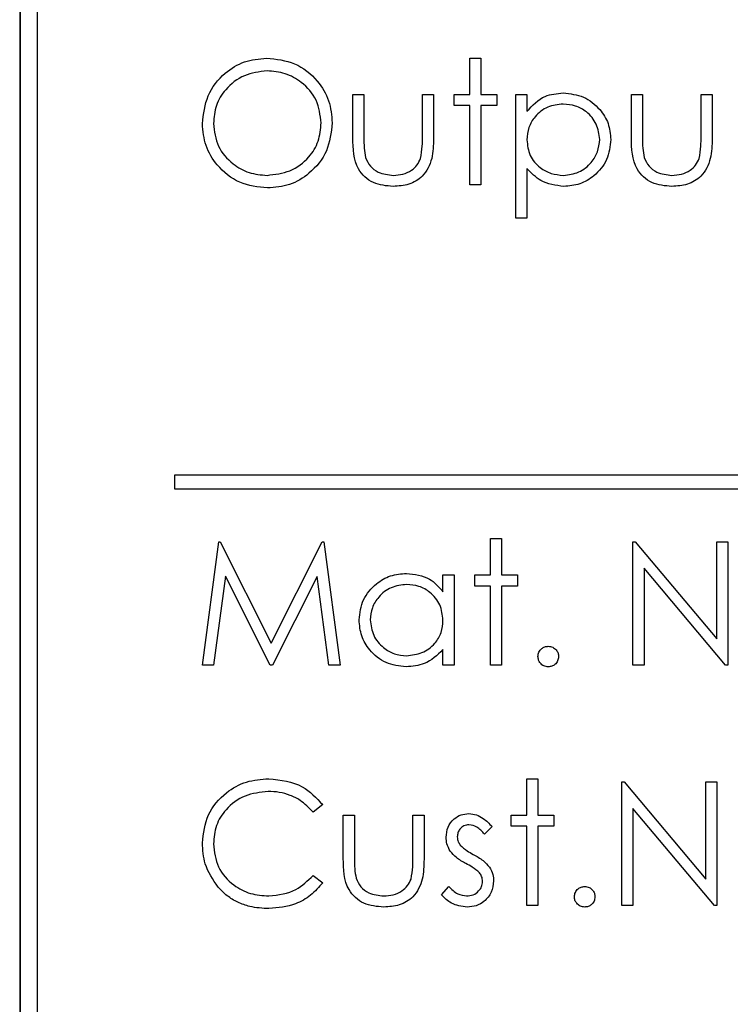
# Paper-space layout 'Blatt3' of a CAD drawing. Header units: millimetres. Extents: x 5 to 418, y 2 to 292.
# Tile 29 of 73: x 106.56 to 108.28, y 176.84 to 179.23. Entities that reach past the tile are written whole.
import ezdxf

# ---------------------------------------------------------------- set-up
doc = ezdxf.new("R2010")
doc.units = ezdxf.units.MM

psp = doc.layouts.new('Blatt3')

# ---------------------------------------------------------------- linework, layer by layer
at = {"color": 7, "linetype": 'Continuous', "lineweight": 25}
for p, q in [((106.5565, 181.3014), (106.5565, 174.5514)), ((106.5577, 181.3014), (106.5577, 174.5514)), ((106.5993, 181.2609), (106.5993, 174.5942)), ((107.6504, 179.052), (107.6504, 179.1404)), ((107.6504, 179.1404), (107.6773, 179.1404)), ((107.6773, 179.1404), (107.6773, 179.052)), ((107.3658, 179.052), (107.3927, 179.052)), ((107.3658, 178.9472), (107.3658, 179.052)), ((107.3927, 179.052), (107.3927, 178.9503)), ((107.535, 178.9503), (107.535, 179.052)), ((107.535, 179.052), (107.562, 179.052)), ((107.562, 179.052), (107.562, 178.9452)), ((107.612, 179.0251), (107.612, 179.052)), ((107.612, 179.052), (107.6504, 179.052)), ((107.6773, 179.052), (107.7158, 179.052)), ((107.7158, 179.052), (107.7158, 179.0251)), ((107.762, 178.752), (107.762, 179.052)), ((107.762, 179.052), (107.7889, 179.052)), ((107.7889, 179.052), (107.7889, 179.0114)), ((108.0427, 179.052), (108.0697, 179.052)), ((108.0427, 178.9472), (108.0427, 179.052)), ((108.0697, 179.052), (108.0697, 178.9503)), ((108.212, 178.9503), (108.212, 179.052)), ((108.212, 179.052), (108.2389, 179.052)), ((108.2389, 179.052), (108.2389, 178.9452)), ((107.6504, 179.0251), (107.612, 179.0251)), ((107.6504, 178.8327), (107.6504, 179.0251)), ((107.6773, 179.0251), (107.6773, 178.8327)), ((107.7158, 179.0251), (107.6773, 179.0251)), ((107.7889, 178.8725), (107.7889, 178.752)), ((107.6773, 178.8327), (107.6504, 178.8327)), ((107.7889, 178.752), (107.762, 178.752)), ((106.9327, 178.1276), (106.9327, 178.0942)), ((114.9327, 178.1276), (106.9327, 178.1276)), ((106.9327, 178.0942), (114.9327, 178.0942)), ((107.0004, 177.6661), (107.04, 177.9661)), ((107.04, 177.9661), (107.0439, 177.9661)), ((107.0439, 177.9661), (107.1677, 177.7199)), ((107.1677, 177.7199), (107.2913, 177.9661)), ((107.2913, 177.9661), (107.2952, 177.9661)), ((107.2952, 177.9661), (107.335, 177.6661)), ((107.7004, 177.9738), (107.7273, 177.9738)), ((107.7004, 177.8853), (107.7004, 177.9738)), ((107.7273, 177.9738), (107.7273, 177.8853)), ((108.0466, 177.6661), (108.0466, 177.9661)), ((108.0466, 177.9661), (108.0522, 177.9661)), ((108.0522, 177.9661), (108.2504, 177.73)), ((108.2504, 177.9661), (108.2773, 177.9661)), ((108.2504, 177.73), (108.2504, 177.9661)), ((108.2773, 177.9661), (108.2773, 177.6661)), ((108.2712, 177.6661), (108.0735, 177.9017)), ((108.0735, 177.9017), (108.0735, 177.6661)), ((107.0562, 177.8824), (107.0275, 177.6661)), ((107.1649, 177.6661), (107.0562, 177.8824)), ((107.2793, 177.8819), (107.171, 177.6661)), ((107.308, 177.6661), (107.2793, 177.8819)), ((107.585, 177.8447), (107.585, 177.8853)), ((107.585, 177.8853), (107.612, 177.8853)), ((107.612, 177.8853), (107.612, 177.6661)), ((107.662, 177.8584), (107.662, 177.8853)), ((107.662, 177.8853), (107.7004, 177.8853)), ((107.7273, 177.8853), (107.7658, 177.8853)), ((107.7658, 177.8853), (107.7658, 177.8584)), ((107.7004, 177.8584), (107.662, 177.8584)), ((107.7004, 177.6661), (107.7004, 177.8584)), ((107.7658, 177.8584), (107.7273, 177.8584)), ((107.7273, 177.8584), (107.7273, 177.6661)), ((107.585, 177.6661), (107.585, 177.704)), ((107.0275, 177.6661), (107.0004, 177.6661)), ((107.171, 177.6661), (107.1649, 177.6661)), ((107.335, 177.6661), (107.308, 177.6661)), ((107.612, 177.6661), (107.585, 177.6661)), ((107.7273, 177.6661), (107.7004, 177.6661)), ((108.0735, 177.6661), (108.0466, 177.6661)), ((108.2773, 177.6661), (108.2712, 177.6661)), ((107.7889, 177.3904), (107.8158, 177.3904)), ((107.7889, 177.302), (107.7889, 177.3904)), ((107.8158, 177.3904), (107.8158, 177.302)), ((108.0197, 177.0827), (108.0197, 177.3827)), ((108.0197, 177.3827), (108.0253, 177.3827)), ((108.0253, 177.3827), (108.2235, 177.1466)), ((108.2235, 177.1466), (108.2235, 177.3827)), ((108.2235, 177.3827), (108.2504, 177.3827)), ((108.2504, 177.3827), (108.2504, 177.0827)), ((107.2927, 177.3277), (107.2692, 177.3097)), ((107.3427, 177.302), (107.3697, 177.302)), ((107.3427, 177.1972), (107.3427, 177.302)), ((107.3697, 177.302), (107.3697, 177.2003)), ((107.512, 177.2003), (107.512, 177.302)), ((107.512, 177.302), (107.5389, 177.302)), ((107.5389, 177.302), (107.5389, 177.1952)), ((107.7504, 177.302), (107.7889, 177.302)), ((107.7504, 177.2751), (107.7504, 177.302)), ((107.8158, 177.302), (107.8543, 177.302)), ((107.8543, 177.302), (107.8543, 177.2751)), ((108.2443, 177.0827), (108.0466, 177.3183)), ((108.0466, 177.3183), (108.0466, 177.0827)), ((107.7043, 177.2746), (107.686, 177.2558)), ((107.7889, 177.2751), (107.7504, 177.2751)), ((107.7889, 177.0827), (107.7889, 177.2751)), ((107.8543, 177.2751), (107.8158, 177.2751)), ((107.8158, 177.2751), (107.8158, 177.0827)), ((107.2692, 177.1558), (107.2927, 177.138)), ((107.5812, 177.1086), (107.599, 177.1289)), ((107.8158, 177.0827), (107.7889, 177.0827)), ((108.0466, 177.0827), (108.0197, 177.0827)), ((108.2504, 177.0827), (108.2443, 177.0827))]:
    psp.add_line(p, q, dxfattribs=at)
for points, knots in [([(107.0004, 178.9814), (107.0032, 179.0046), (107.0087, 179.0509), (107.0498, 179.1036), (107.1016, 179.135), (107.138, 179.1386), (107.1562, 179.1404)], [0, 0, 0, 0, 0.279731, 0.559327, 0.77968, 1, 1, 1, 1]), ([(107.1562, 179.1404), (107.1797, 179.138), (107.2267, 179.133), (107.2793, 179.0905), (107.3112, 179.0382), (107.3143, 179.0013), (107.3158, 178.9829)], [0, 0, 0, 0, 0.279767, 0.559358, 0.779571, 1, 1, 1, 1]), ([(107.1575, 179.1097), (107.1386, 179.1072), (107.1007, 179.1023), (107.0574, 179.0689), (107.0314, 179.0264), (107.0287, 178.9965), (107.0273, 178.9815)], [0, 0, 0, 0, 0.279627, 0.55935, 0.77963, 1, 1, 1, 1]), ([(107.2889, 178.9829), (107.2866, 179.002), (107.282, 179.0401), (107.2455, 179.0814), (107.2022, 179.1053), (107.1724, 179.1082), (107.1575, 179.1097)], [0, 0, 0, 0, 0.279468, 0.5588703, 0.7795158, 1, 1, 1, 1]), ([(107.7889, 179.0114), (107.8025, 179.0258), (107.827, 179.0516), (107.862, 179.0545), (107.8775, 179.0558)], [0, 0, 0, 0, 0.558418, 1, 1, 1, 1]), ([(107.8775, 179.0558), (107.8943, 179.0539), (107.9279, 179.0501), (107.9654, 179.0196), (107.9891, 178.9826), (107.9915, 178.9562), (107.9927, 178.943)], [0, 0, 0, 0, 0.279627, 0.559432, 0.779703, 1, 1, 1, 1]), ([(107.8772, 179.0289), (107.8642, 179.0275), (107.8383, 179.0247), (107.809, 179.0014), (107.7914, 178.9725), (107.7897, 178.9521), (107.7889, 178.9419)], [0, 0, 0, 0, 0.279747, 0.559315, 0.779515, 1, 1, 1, 1]), ([(107.9658, 178.9427), (107.964, 178.9555), (107.9605, 178.9811), (107.9368, 179.0097), (107.9075, 179.0261), (107.8873, 179.028), (107.8772, 179.0289)], [0, 0, 0, 0, 0.2793874, 0.5590918, 0.7795083, 1, 1, 1, 1]), ([(107.1586, 178.8251), (107.1354, 178.8276), (107.0889, 178.8328), (107.0371, 178.8752), (107.0053, 178.9267), (107.002, 178.9632), (107.0004, 178.9814)], [0, 0, 0, 0, 0.279663, 0.559354, 0.779636, 1, 1, 1, 1]), ([(107.0273, 178.9815), (107.0296, 178.9626), (107.0342, 178.9248), (107.0705, 178.884), (107.113, 178.8595), (107.1427, 178.857), (107.1575, 178.8558)], [0, 0, 0, 0, 0.279416, 0.559077, 0.779478, 1, 1, 1, 1]), ([(107.1575, 178.8558), (107.1766, 178.858), (107.2147, 178.8623), (107.2588, 178.8952), (107.2847, 178.938), (107.2875, 178.9679), (107.2889, 178.9829)], [0, 0, 0, 0, 0.27983, 0.559389, 0.779654, 1, 1, 1, 1]), ([(107.3158, 178.9829), (107.3132, 178.9596), (107.3079, 178.913), (107.2652, 178.8614), (107.2134, 178.8297), (107.1769, 178.8266), (107.1586, 178.8251)], [0, 0, 0, 0, 0.27963, 0.559343, 0.779597, 1, 1, 1, 1]), ([(107.4641, 178.8289), (107.4474, 178.8302), (107.4141, 178.8328), (107.3675, 178.8767), (107.3665, 178.9204), (107.3658, 178.9472)], [0, 0, 0, 0, 0.28097, 0.559785, 1, 1, 1, 1]), ([(107.3927, 178.9503), (107.3927, 178.9406), (107.3927, 178.9234), (107.3957, 178.9065), (107.397, 178.899)], [0, 0, 0, 0, 0.5603768, 1, 1, 1, 1]), ([(107.562, 178.9452), (107.5617, 178.9289), (107.5612, 178.8963), (107.5401, 178.8535), (107.5026, 178.8313), (107.4769, 178.8297), (107.4641, 178.8289)], [0, 0, 0, 0, 0.281501, 0.559646, 0.779298, 1, 1, 1, 1]), ([(107.5306, 178.8969), (107.5322, 178.9068), (107.5352, 178.9245), (107.5351, 178.9424), (107.535, 178.9503)], [0, 0, 0, 0, 0.559371, 1, 1, 1, 1]), ([(108.141, 178.8289), (108.1243, 178.8302), (108.091, 178.8328), (108.0444, 178.8767), (108.0434, 178.9204), (108.0427, 178.9472)], [0, 0, 0, 0, 0.28097, 0.559785, 1, 1, 1, 1]), ([(108.0697, 178.9503), (108.0696, 178.9406), (108.0696, 178.9234), (108.0726, 178.9065), (108.0739, 178.899)], [0, 0, 0, 0, 0.560377, 1, 1, 1, 1]), ([(108.2389, 178.9452), (108.2386, 178.9289), (108.2382, 178.8963), (108.2171, 178.8535), (108.1795, 178.8313), (108.1539, 178.8297), (108.141, 178.8289)], [0, 0, 0, 0, 0.281501, 0.559646, 0.779298, 1, 1, 1, 1]), ([(108.2075, 178.8969), (108.2092, 178.9068), (108.2121, 178.9245), (108.212, 178.9424), (108.212, 178.9503)], [0, 0, 0, 0, 0.559371, 1, 1, 1, 1]), ([(107.7889, 178.9419), (107.7903, 178.9289), (107.7932, 178.903), (107.8177, 178.8746), (107.8473, 178.8587), (107.8675, 178.8568), (107.8776, 178.8558)], [0, 0, 0, 0, 0.279654, 0.558875, 0.779455, 1, 1, 1, 1]), ([(107.8776, 178.8558), (107.8905, 178.8574), (107.9161, 178.8606), (107.9449, 178.8839), (107.9624, 178.9125), (107.9647, 178.9326), (107.9658, 178.9427)], [0, 0, 0, 0, 0.279628, 0.559247, 0.779775, 1, 1, 1, 1]), ([(107.9927, 178.943), (107.9908, 178.9261), (107.9869, 178.8923), (107.9555, 178.8552), (107.9181, 178.8323), (107.8916, 178.83), (107.8783, 178.8289)], [0, 0, 0, 0, 0.27954, 0.559273, 0.779559, 1, 1, 1, 1]), ([(107.397, 178.899), (107.4003, 178.8917), (107.4069, 178.877), (107.4311, 178.8594), (107.4517, 178.8572), (107.4643, 178.8558)], [0, 0, 0, 0, 0.280117, 0.560544, 1, 1, 1, 1]), ([(108.0739, 178.899), (108.0772, 178.8917), (108.0839, 178.877), (108.108, 178.8594), (108.1286, 178.8572), (108.1412, 178.8558)], [0, 0, 0, 0, 0.280117, 0.560544, 1, 1, 1, 1]), ([(107.4643, 178.8558), (107.4721, 178.8563), (107.4877, 178.8572), (107.5077, 178.8666), (107.5228, 178.8802), (107.528, 178.8913), (107.5306, 178.8969)], [0, 0, 0, 0, 0.28027, 0.560007, 0.780074, 1, 1, 1, 1]), ([(108.1412, 178.8558), (108.149, 178.8563), (108.1646, 178.8572), (108.1846, 178.8666), (108.1997, 178.8802), (108.2049, 178.8913), (108.2075, 178.8969)], [0, 0, 0, 0, 0.28027, 0.560007, 0.780074, 1, 1, 1, 1]), ([(107.8783, 178.8289), (107.8588, 178.8315), (107.8238, 178.8362), (107.7996, 178.8613), (107.7889, 178.8725)], [0, 0, 0, 0, 0.558466, 1, 1, 1, 1]), ([(107.3812, 177.7763), (107.3833, 177.7931), (107.3874, 177.8267), (107.4192, 177.8633), (107.4567, 177.8858), (107.4831, 177.888), (107.4963, 177.8892)], [0, 0, 0, 0, 0.279413, 0.559191, 0.779548, 1, 1, 1, 1]), ([(107.4963, 177.8892), (107.5161, 177.8869), (107.5515, 177.8829), (107.5748, 177.8564), (107.585, 177.8447)], [0, 0, 0, 0, 0.559062, 1, 1, 1, 1]), ([(107.4967, 177.8622), (107.4838, 177.8607), (107.4581, 177.8577), (107.4289, 177.8349), (107.4114, 177.8062), (107.4092, 177.7861), (107.4081, 177.776)], [0, 0, 0, 0, 0.279767, 0.559291, 0.779719, 1, 1, 1, 1]), ([(107.585, 177.7752), (107.5836, 177.7882), (107.5807, 177.8142), (107.5565, 177.8428), (107.5273, 177.8598), (107.5069, 177.8614), (107.4967, 177.8622)], [0, 0, 0, 0, 0.27966, 0.55921, 0.779487, 1, 1, 1, 1]), ([(107.4955, 177.6622), (107.4786, 177.6642), (107.4449, 177.6681), (107.4076, 177.6992), (107.3846, 177.7366), (107.3823, 177.763), (107.3812, 177.7763)], [0, 0, 0, 0, 0.279573, 0.559333, 0.779589, 1, 1, 1, 1]), ([(107.4081, 177.776), (107.4099, 177.7632), (107.4136, 177.7376), (107.4372, 177.709), (107.4662, 177.6921), (107.4864, 177.6901), (107.4965, 177.6892)], [0, 0, 0, 0, 0.279429, 0.559146, 0.77957, 1, 1, 1, 1]), ([(107.4965, 177.6892), (107.5093, 177.6907), (107.535, 177.6938), (107.565, 177.7158), (107.5824, 177.7448), (107.5842, 177.7651), (107.585, 177.7752)], [0, 0, 0, 0, 0.279822, 0.559387, 0.779603, 1, 1, 1, 1]), ([(107.585, 177.704), (107.5708, 177.6905), (107.5454, 177.6664), (107.5108, 177.6635), (107.4955, 177.6622)], [0, 0, 0, 0, 0.558763, 1, 1, 1, 1]), ([(107.8158, 177.6872), (107.8162, 177.6909), (107.8171, 177.6983), (107.8239, 177.7065), (107.8321, 177.7115), (107.8379, 177.712), (107.8408, 177.7122)], [0, 0, 0, 0, 0.279576, 0.559284, 0.779552, 1, 1, 1, 1]), ([(107.8408, 177.7122), (107.8445, 177.7118), (107.8519, 177.711), (107.86, 177.7041), (107.8651, 177.696), (107.8656, 177.6901), (107.8658, 177.6872)], [0, 0, 0, 0, 0.279602, 0.559212, 0.779475, 1, 1, 1, 1]), ([(107.8408, 177.6622), (107.8371, 177.6627), (107.8298, 177.6636), (107.8216, 177.6704), (107.8166, 177.6786), (107.8161, 177.6843), (107.8158, 177.6872)], [0, 0, 0, 0, 0.2795812, 0.5591432, 0.7795754, 1, 1, 1, 1]), ([(107.8658, 177.6872), (107.8654, 177.6835), (107.8645, 177.6762), (107.8577, 177.668), (107.8495, 177.663), (107.8437, 177.6625), (107.8408, 177.6622)], [0, 0, 0, 0, 0.279469, 0.559358, 0.779674, 1, 1, 1, 1]), ([(107.0004, 177.2345), (107.0032, 177.258), (107.0086, 177.305), (107.053, 177.3565), (107.1064, 177.3863), (107.1434, 177.3891), (107.1618, 177.3904)], [0, 0, 0, 0, 0.279512, 0.55908, 0.779374, 1, 1, 1, 1]), ([(107.1618, 177.3904), (107.1906, 177.3872), (107.2421, 177.3816), (107.2773, 177.3442), (107.2927, 177.3277)], [0, 0, 0, 0, 0.559517, 1, 1, 1, 1]), ([(107.1602, 177.3597), (107.141, 177.3575), (107.1027, 177.3531), (107.058, 177.3205), (107.0314, 177.2777), (107.0287, 177.2475), (107.0273, 177.2324)], [0, 0, 0, 0, 0.279856, 0.559519, 0.779686, 1, 1, 1, 1]), ([(107.2692, 177.3097), (107.2594, 177.3199), (107.2432, 177.3367), (107.2139, 177.3509), (107.1875, 177.3585), (107.1693, 177.3593), (107.1602, 177.3597)], [0, 0, 0, 0, 0.339327, 0.559466, 0.779727, 1, 1, 1, 1]), ([(107.5927, 177.2483), (107.5935, 177.2567), (107.5951, 177.2735), (107.6097, 177.2927), (107.6284, 177.3042), (107.6415, 177.3053), (107.6481, 177.3058)], [0, 0, 0, 0, 0.279936, 0.559437, 0.779611, 1, 1, 1, 1]), ([(107.6481, 177.3058), (107.6543, 177.3051), (107.6666, 177.3037), (107.6862, 177.2927), (107.6974, 177.2815), (107.7043, 177.2746)], [0, 0, 0, 0, 0.279553, 0.559703, 1, 1, 1, 1]), ([(107.6481, 177.2789), (107.6439, 177.2783), (107.6353, 177.2772), (107.6263, 177.2689), (107.6206, 177.2594), (107.62, 177.2527), (107.6197, 177.2494)], [0, 0, 0, 0, 0.279313, 0.559072, 0.779518, 1, 1, 1, 1]), ([(107.686, 177.2558), (107.6802, 177.2624), (107.6699, 177.2742), (107.6548, 177.2775), (107.6481, 177.2789)], [0, 0, 0, 0, 0.562045, 1, 1, 1, 1]), ([(107.6028, 177.2145), (107.5995, 177.2204), (107.5937, 177.231), (107.593, 177.243), (107.5927, 177.2483)], [0, 0, 0, 0, 0.559587, 1, 1, 1, 1]), ([(107.6197, 177.2494), (107.6201, 177.2453), (107.621, 177.2381), (107.6252, 177.2321), (107.6271, 177.2295)], [0, 0, 0, 0, 0.559054, 1, 1, 1, 1]), ([(107.0385, 177.1275), (107.0261, 177.1457), (107.0039, 177.1782), (107.0015, 177.2173), (107.0004, 177.2345)], [0, 0, 0, 0, 0.559029, 1, 1, 1, 1]), ([(107.0273, 177.2324), (107.0296, 177.213), (107.0342, 177.1742), (107.0718, 177.1324), (107.1164, 177.109), (107.1468, 177.1069), (107.162, 177.1058)], [0, 0, 0, 0, 0.279434, 0.558921, 0.779283, 1, 1, 1, 1]), ([(107.6271, 177.2295), (107.6325, 177.2246), (107.642, 177.2158), (107.6534, 177.2096), (107.6584, 177.2069)], [0, 0, 0, 0, 0.559018, 1, 1, 1, 1]), ([(107.3697, 177.2003), (107.3696, 177.1906), (107.3696, 177.1734), (107.3726, 177.1565), (107.3739, 177.149)], [0, 0, 0, 0, 0.560377, 1, 1, 1, 1]), ([(107.5075, 177.1469), (107.5092, 177.1568), (107.5121, 177.1745), (107.512, 177.1924), (107.512, 177.2003)], [0, 0, 0, 0, 0.559371, 1, 1, 1, 1]), ([(107.6406, 177.1846), (107.6326, 177.1891), (107.6183, 177.197), (107.6075, 177.2092), (107.6028, 177.2145)], [0, 0, 0, 0, 0.5606591, 1, 1, 1, 1]), ([(107.6584, 177.2069), (107.6667, 177.2023), (107.6815, 177.1941), (107.6929, 177.1816), (107.6979, 177.1761)], [0, 0, 0, 0, 0.5606486, 1, 1, 1, 1]), ([(107.441, 177.0789), (107.4243, 177.0802), (107.391, 177.0828), (107.3444, 177.1267), (107.3434, 177.1704), (107.3427, 177.1972)], [0, 0, 0, 0, 0.28097, 0.559785, 1, 1, 1, 1]), ([(107.5389, 177.1952), (107.5386, 177.1789), (107.5382, 177.1463), (107.5171, 177.1035), (107.4795, 177.0813), (107.4539, 177.0797), (107.441, 177.0789)], [0, 0, 0, 0, 0.2815008, 0.5596459, 0.7792985, 1, 1, 1, 1]), ([(107.6738, 177.162), (107.6681, 177.1669), (107.6578, 177.1756), (107.6458, 177.1819), (107.6406, 177.1846)], [0, 0, 0, 0, 0.5590744, 1, 1, 1, 1]), ([(107.6979, 177.1761), (107.7012, 177.1702), (107.7072, 177.1596), (107.7078, 177.1476), (107.7081, 177.1422)], [0, 0, 0, 0, 0.559466, 1, 1, 1, 1]), ([(107.162, 177.1058), (107.1852, 177.1087), (107.2267, 177.1137), (107.2562, 177.1429), (107.2692, 177.1558)], [0, 0, 0, 0, 0.5587722, 1, 1, 1, 1]), ([(107.6812, 177.1411), (107.6808, 177.1454), (107.6801, 177.153), (107.6757, 177.1593), (107.6738, 177.162)], [0, 0, 0, 0, 0.559603, 1, 1, 1, 1]), ([(107.2927, 177.138), (107.2835, 177.1274), (107.265, 177.1062), (107.2205, 177.0807), (107.1843, 177.0772), (107.1622, 177.0751)], [0, 0, 0, 0, 0.28041, 0.560795, 1, 1, 1, 1]), ([(107.3739, 177.149), (107.3772, 177.1417), (107.3839, 177.127), (107.408, 177.1094), (107.4286, 177.1072), (107.4412, 177.1058)], [0, 0, 0, 0, 0.280117, 0.560544, 1, 1, 1, 1]), ([(107.4412, 177.1058), (107.449, 177.1063), (107.4646, 177.1072), (107.4846, 177.1166), (107.4997, 177.1302), (107.5049, 177.1413), (107.5075, 177.1469)], [0, 0, 0, 0, 0.28027, 0.560007, 0.780074, 1, 1, 1, 1]), ([(107.599, 177.1289), (107.6059, 177.1219), (107.618, 177.1096), (107.635, 177.107), (107.6425, 177.1058)], [0, 0, 0, 0, 0.560833, 1, 1, 1, 1]), ([(107.6425, 177.1058), (107.6479, 177.1064), (107.6588, 177.1075), (107.6714, 177.1167), (107.6798, 177.1283), (107.6807, 177.1368), (107.6812, 177.1411)], [0, 0, 0, 0, 0.279988, 0.559745, 0.779963, 1, 1, 1, 1]), ([(107.7081, 177.1422), (107.707, 177.1328), (107.7048, 177.1139), (107.6874, 177.093), (107.6661, 177.0806), (107.6513, 177.0795), (107.6439, 177.0789)], [0, 0, 0, 0, 0.279548, 0.559226, 0.779475, 1, 1, 1, 1]), ([(107.9043, 177.1039), (107.9047, 177.1076), (107.9056, 177.115), (107.9124, 177.1231), (107.9206, 177.1281), (107.9264, 177.1286), (107.9293, 177.1289)], [0, 0, 0, 0, 0.2795762, 0.5592837, 0.7795524, 1, 1, 1, 1]), ([(107.9293, 177.1289), (107.933, 177.1285), (107.9404, 177.1276), (107.9484, 177.1208), (107.9536, 177.1126), (107.954, 177.1068), (107.9543, 177.1039)], [0, 0, 0, 0, 0.2796016, 0.559212, 0.7794752, 1, 1, 1, 1]), ([(107.1622, 177.0751), (107.1464, 177.0759), (107.1204, 177.0774), (107.0862, 177.0897), (107.0597, 177.1054), (107.0455, 177.1202), (107.0385, 177.1275)], [0, 0, 0, 0, 0.339838, 0.559927, 0.779959, 1, 1, 1, 1]), ([(107.6439, 177.0789), (107.6303, 177.0806), (107.6059, 177.0838), (107.5888, 177.101), (107.5812, 177.1086)], [0, 0, 0, 0, 0.559289, 1, 1, 1, 1]), ([(107.9293, 177.0789), (107.9256, 177.0794), (107.9182, 177.0803), (107.9101, 177.087), (107.9051, 177.0952), (107.9045, 177.101), (107.9043, 177.1039)], [0, 0, 0, 0, 0.279581, 0.559143, 0.779575, 1, 1, 1, 1]), ([(107.9543, 177.1039), (107.9538, 177.1002), (107.953, 177.0928), (107.9461, 177.0847), (107.938, 177.0797), (107.9322, 177.0792), (107.9293, 177.0789)], [0, 0, 0, 0, 0.279469, 0.559358, 0.779674, 1, 1, 1, 1])]:
    psp.add_open_spline(points, degree=3, knots=knots, dxfattribs=at)

doc.saveas('drawing.dxf')
